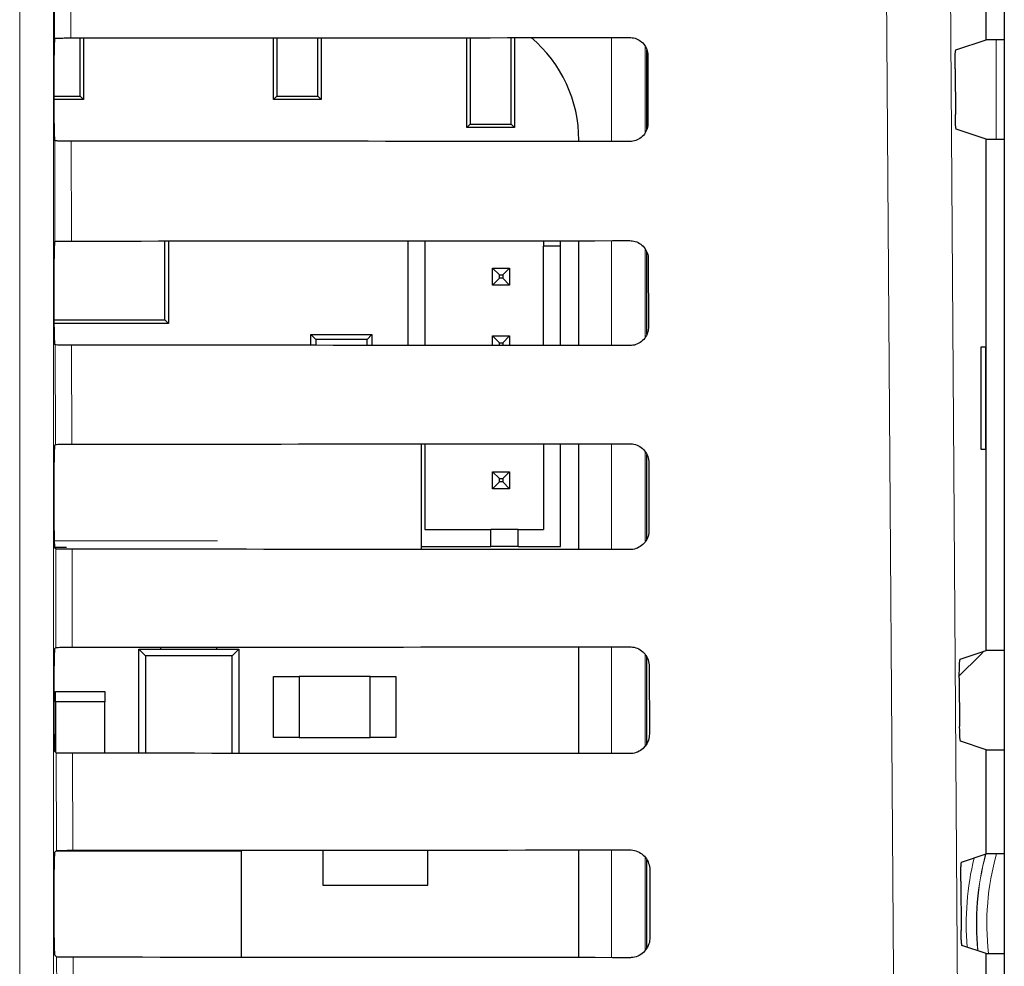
# Paper-space layout 'Blatt3' of a CAD drawing. Header units: millimetres. Extents: x 5 to 418, y 2 to 292.
# Tile 30 of 54: x 91 to 100, y 199 to 209. Entities that reach past the tile are written whole.
import ezdxf

# ---------------------------------------------------------------- set-up
doc = ezdxf.new("R2010")
doc.units = ezdxf.units.MM

psp = doc.layouts.new('Blatt3')

# ---------------------------------------------------------------- linework, layer by layer
at = {"color": 7, "linetype": 'Continuous', "lineweight": 18}
for p, q in [((90.6721, 187.6597), (90.6721, 215.5492)), ((91.0054, 215.5492), (91.0054, 187.6597)), ((91.1688, 211.1719), (91.1753, 208.4215)), ((91.014, 208.4185), (91.0077, 211.1498)), ((96.4851, 207.4041), (96.4851, 208.4253)), ((100.2663, 207.4275), (100.2663, 208.4042)), ((96.8183, 208.3354), (96.8183, 207.4919)), ((91.0187, 206.4233), (91.0164, 207.4108)), ((91.1776, 207.4079), (91.1799, 206.4262)), ((96.4851, 205.3994), (96.4851, 206.43)), ((96.8183, 206.3434), (96.8183, 205.4841)), ((91.0234, 204.428), (91.0211, 205.4061)), ((91.1823, 205.4032), (91.1846, 204.4308)), ((96.4851, 203.3947), (96.4851, 204.4346)), ((96.8183, 204.3515), (96.8183, 203.4763)), ((91.0118, 203.4814), (92.6168, 203.4814)), ((91.028, 202.4326), (91.0258, 203.4014)), ((91.187, 203.3985), (91.1892, 202.4355)), ((96.4851, 201.39), (96.4851, 202.4393)), ((96.8183, 202.3598), (96.8183, 201.4687)), ((91.0327, 200.4373), (91.0305, 201.3967)), ((91.1917, 201.3938), (91.1939, 200.4402)), ((96.4851, 199.3853), (96.4851, 200.444)), ((96.8183, 200.3683), (96.8183, 199.4611)), ((91.0374, 198.442), (91.0351, 199.392)), ((91.1964, 199.3891), (91.1986, 198.4448))]:
    psp.add_line(p, q, dxfattribs=at)
at = {"color": 7, "linetype": 'Continuous', "lineweight": 25}
for p, q in [((100.3455, 215.3952), (100.3455, 146.0367)), ((100.1663, 208.4042), (100.1663, 209.4275)), ((91.014, 208.4185), (91.0142, 208.4187)), ((91.2673, 207.8482), (91.2673, 208.4216)), ((91.2996, 208.4216), (91.2996, 207.8159)), ((93.1663, 207.8159), (93.1663, 208.4227)), ((93.1986, 208.4228), (93.1986, 207.8482)), ((93.6007, 207.8482), (93.6007, 208.4231)), ((93.633, 208.4231), (93.633, 207.8159)), ((95.0663, 207.5425), (95.0663, 208.4241)), ((95.0986, 208.4242), (95.0986, 207.5749)), ((95.5007, 207.5749), (95.5007, 208.4245)), ((95.533, 208.4245), (95.533, 207.5425)), ((99.8698, 208.3055), (100.1663, 208.4042)), ((100.3455, 208.4042), (100.1663, 208.4042)), ((96.833, 207.5261), (96.833, 208.3)), ((91.0113, 207.5797), (91.0113, 208.2521)), ((96.8431, 208.2492), (96.8447, 207.5825)), ((99.8612, 208.1167), (99.8644, 207.6698)), ((91.0113, 207.8482), (91.2673, 207.8482)), ((91.2996, 207.8159), (91.0113, 207.8159)), ((91.2673, 207.8482), (91.2996, 207.8159)), ((93.1663, 207.8159), (93.1986, 207.8482)), ((93.633, 207.8159), (93.1663, 207.8159)), ((93.1986, 207.8482), (93.6007, 207.8482)), ((93.6007, 207.8482), (93.633, 207.8159)), ((95.0663, 207.5425), (95.0986, 207.5749)), ((95.533, 207.5425), (95.0663, 207.5425)), ((95.0986, 207.5749), (95.5007, 207.5749)), ((95.5007, 207.5749), (95.533, 207.5425)), ((100.1663, 207.4275), (99.8729, 207.5252)), ((91.0164, 207.4108), (91.0141, 207.413)), ((96.1657, 207.4043), (96.1657, 207.4159)), ((100.1663, 202.4042), (100.1663, 207.4275)), ((100.1663, 207.4275), (100.3455, 207.4275)), ((91.0141, 206.4187), (91.0187, 206.4233)), ((92.0977, 205.6511), (92.0977, 206.4267)), ((92.133, 206.4267), (92.133, 205.6159)), ((94.4853, 206.4284), (94.4853, 205.401)), ((94.6519, 206.4285), (94.6519, 205.4009)), ((95.8186, 206.4294), (95.8186, 206.3766)), ((95.9853, 206.3766), (95.8186, 206.3766)), ((95.8186, 205.3999), (95.8186, 206.3766)), ((95.9853, 206.3766), (95.9853, 206.4295)), ((95.9853, 205.3998), (95.9853, 206.3766)), ((96.1657, 205.3996), (96.1657, 206.4297)), ((91.0113, 205.5797), (91.0113, 206.2521)), ((96.833, 205.5108), (96.833, 206.318)), ((96.8478, 206.2492), (96.8494, 205.5825)), ((95.3186, 206.1599), (95.3853, 206.0933)), ((95.3186, 206.1599), (95.4853, 206.1599)), ((95.3186, 205.9933), (95.3186, 206.1599)), ((95.4853, 206.1599), (95.4186, 206.0933)), ((95.4853, 206.1599), (95.4853, 205.9933)), ((95.3186, 205.9933), (95.3853, 206.0599)), ((95.3853, 206.0933), (95.4186, 206.0933)), ((95.3853, 206.0599), (95.3853, 206.0933)), ((95.4186, 206.0599), (95.3853, 206.0599)), ((95.4186, 206.0933), (95.4186, 206.0599)), ((95.4853, 205.9933), (95.4186, 206.0599)), ((95.4853, 205.9933), (95.3186, 205.9933)), ((91.0113, 205.6511), (92.0977, 205.6511)), ((92.133, 205.6159), (91.0113, 205.6159)), ((92.133, 205.6159), (92.0977, 205.6511)), ((93.533, 205.4017), (93.533, 205.5075)), ((93.58, 205.4605), (93.533, 205.5075)), ((93.533, 205.5075), (94.133, 205.5075)), ((94.133, 205.5075), (94.086, 205.4605)), ((94.133, 205.5075), (94.133, 205.4012)), ((95.3186, 205.4003), (95.3186, 205.4933)), ((95.3186, 205.4933), (95.3853, 205.4266)), ((95.3186, 205.4933), (95.4853, 205.4933)), ((95.4853, 205.4933), (95.4186, 205.4266)), ((95.4853, 205.4933), (95.4853, 205.4002)), ((91.0211, 205.4061), (91.0141, 205.413)), ((93.58, 205.4605), (93.58, 205.4016)), ((94.086, 205.4605), (93.58, 205.4605)), ((94.086, 205.4013), (94.086, 205.4605)), ((95.3853, 205.4003), (95.3853, 205.4266)), ((95.3853, 205.4266), (95.4186, 205.4266)), ((95.4186, 205.4266), (95.4186, 205.4002)), ((100.1646, 205.3826), (100.1139, 205.3835)), ((100.1139, 205.3835), (100.1139, 204.3816)), ((100.1646, 204.3825), (100.1646, 205.3826)), ((91.0141, 204.4187), (91.0234, 204.428)), ((94.6181, 203.3962), (94.6181, 204.4331)), ((94.6519, 204.4331), (94.6519, 203.5933)), ((95.8186, 204.4341), (95.8186, 203.5933)), ((95.9853, 203.4266), (95.9853, 204.4342)), ((96.1657, 203.3949), (96.1657, 204.4344)), ((96.833, 203.4961), (96.833, 204.3299)), ((100.1139, 204.3816), (100.1646, 204.3825)), ((91.0113, 203.5797), (91.0113, 204.2521)), ((96.8525, 204.2492), (96.8541, 203.5825)), ((95.3186, 204.1599), (95.3853, 204.0933)), ((95.3186, 204.1599), (95.4853, 204.1599)), ((95.3186, 203.9933), (95.3186, 204.1599)), ((95.4853, 204.1599), (95.4186, 204.0933)), ((95.4853, 204.1599), (95.4853, 203.9933)), ((95.3186, 203.9933), (95.3853, 204.0599)), ((95.3853, 204.0933), (95.4186, 204.0933)), ((95.3853, 204.0599), (95.3853, 204.0933)), ((95.4186, 204.0599), (95.3853, 204.0599)), ((95.4186, 204.0933), (95.4186, 204.0599)), ((95.4853, 203.9933), (95.4186, 204.0599)), ((95.4853, 203.9933), (95.3186, 203.9933)), ((94.6519, 203.5933), (95.3019, 203.5933)), ((95.3019, 203.4266), (95.3019, 203.5933)), ((95.5686, 203.5933), (95.3019, 203.5933)), ((95.5686, 203.4266), (95.5686, 203.5933)), ((95.5686, 203.5933), (95.8186, 203.5933)), ((91.1307, 203.4148), (91.0138, 203.4148)), ((91.0258, 203.4014), (91.0141, 203.413)), ((94.6181, 203.4266), (95.3019, 203.4266)), ((95.5686, 203.4266), (95.3019, 203.4266)), ((95.5686, 203.4266), (95.9853, 203.4266)), ((91.0141, 202.4187), (91.028, 202.4326)), ((91.8413, 202.4159), (91.9071, 202.35)), ((91.8413, 201.3934), (91.8413, 202.4159)), ((91.8413, 202.4159), (92.8246, 202.4159)), ((92.058, 202.4159), (92.058, 202.436)), ((92.608, 202.4159), (92.608, 202.4364)), ((92.7588, 202.35), (92.8246, 202.4159)), ((92.8246, 202.4159), (92.8246, 201.3928)), ((96.1657, 201.3903), (96.1657, 202.439)), ((99.912, 202.3195), (100.1663, 202.4042)), ((100.3455, 202.4042), (100.1663, 202.4042)), ((91.9071, 202.35), (91.9071, 201.3934)), ((92.7588, 202.35), (91.9071, 202.35)), ((92.7588, 201.3928), (92.7588, 202.35)), ((96.833, 201.4877), (96.833, 202.3379)), ((91.0113, 201.5797), (91.0113, 202.2521)), ((96.8572, 202.2492), (96.8587, 201.5825)), ((93.1663, 201.5492), (93.1663, 202.1492)), ((93.1663, 202.1492), (93.4163, 202.1492)), ((94.1163, 202.1492), (93.4163, 202.1492)), ((93.4163, 202.1492), (93.4163, 201.5492)), ((94.1163, 201.5492), (94.1163, 202.1492)), ((94.1163, 202.1492), (94.3663, 202.1492)), ((94.3663, 202.1492), (94.3663, 201.5492)), ((99.9034, 202.1308), (99.9068, 201.6557)), ((91.0247, 201.9992), (91.508, 201.9992)), ((91.0247, 201.8992), (91.0247, 201.9992)), ((91.508, 201.9992), (91.508, 201.8992)), ((91.0247, 201.8992), (91.0247, 201.4025)), ((91.508, 201.8992), (91.0247, 201.8992)), ((91.508, 201.3936), (91.508, 201.8992)), ((93.4163, 201.5492), (93.1663, 201.5492)), ((93.4163, 201.5492), (94.1163, 201.5492)), ((94.3663, 201.5492), (94.1163, 201.5492)), ((100.1663, 201.4275), (99.9153, 201.5111)), ((91.0305, 201.3967), (91.0141, 201.413)), ((100.1663, 200.4042), (100.1663, 201.4275)), ((100.1663, 201.4275), (100.3455, 201.4275)), ((91.0141, 200.4187), (91.0327, 200.4373)), ((92.8497, 200.4325), (91.028, 200.4325)), ((92.8497, 199.3881), (92.8497, 200.4325)), ((93.6496, 200.4417), (93.6496, 200.0992)), ((94.683, 200.0992), (94.683, 200.4425)), ((96.1657, 199.3856), (96.1657, 200.4437)), ((96.833, 199.48), (96.833, 200.3461)), ((99.926, 200.3242), (100.1663, 200.4042)), ((100.3455, 200.4042), (100.1663, 200.4042)), ((91.0113, 199.5797), (91.0113, 200.2521)), ((96.8619, 200.2492), (96.8634, 199.5825)), ((93.6496, 200.0992), (94.683, 200.0992)), ((99.9175, 200.1354), (99.9209, 199.651)), ((100.1663, 199.4275), (99.9294, 199.5064)), ((91.0351, 199.392), (91.0141, 199.413)), ((100.1663, 198.4042), (100.1663, 199.4275)), ((100.1663, 199.4275), (100.3455, 199.4275))]:
    psp.add_line(p, q, dxfattribs=at)
at = {"color": 7, "linetype": 'Continuous', "lineweight": 18, "flags": 128}
for points in [[(99.3386, 187.5841), (99.3292, 188.9056), (99.2918, 194.1912), (99.1717, 211.1719)], [(99.7998, 211.2603), (99.8829, 199.4622), (99.966, 187.6726)], [(100.144, 202.3968), (100.1121, 202.361), (99.8966, 202.148)]]:
    psp.add_lwpolyline(points, dxfattribs=at)
at = {"color": 7, "linetype": 'Continuous', "lineweight": 25}
psp.add_arc((94.844, 207.4159), 1.3217, 0, 49.75074, dxfattribs=at)
at = {"color": 7, "linetype": 'Continuous', "lineweight": 18}
for radius, start, end in [(2.7615, 166.40195, 184.70624), (2.6615, 165.04581, 185.62875), (2.6591, 165.0119, 185.65171), (2.5591, 164.39629, 186.46981)]:
    psp.add_arc((102.733, 199.7159), radius, start, end, dxfattribs=at)
at = {"color": 7, "linetype": 'Continuous', "lineweight": 25}
for centre, major_axis, start_param, end_param in [((91.0142, 208.2521), (0, 0.1667), 0.052904, 1.570796), ((80.1663, 214.2438), (333.7376, 0), 4.745382, 4.761849), ((91.0142, 207.5797), (0, 0.1667), 1.570796, 3.124139), ((80.1663, 201.6151), (332.0478, 0), 1.521084, 1.537628), ((80.1663, 212.2437), (333.47, 0), 4.745422, 4.761889), ((91.0142, 206.2521), (0, 0.1667), 0.017453, 1.570796), ((91.0142, 205.5797), (0, 0.1667), 1.570796, 3.124139), ((80.1663, 199.6151), (331.7802, 0), 1.521044, 1.537588), ((91.0142, 204.2521), (0, 0.1667), 0.017453, 1.570796), ((80.1663, 210.2437), (333.2024, 0), 4.745463, 4.761929), ((91.0142, 203.5797), (0, 0.1667), 1.570796, 3.124139), ((80.1663, 197.6151), (331.5126, 0), 1.521004, 1.537547), ((91.0142, 202.2521), (0, 0.1667), 0.017453, 1.570796), ((80.1663, 208.2437), (332.9347, 0), 4.745503, 4.761969), ((91.0142, 201.5797), (0, 0.1667), 1.570796, 3.124139), ((80.1663, 195.6151), (331.245, 0), 1.520964, 1.537506), ((80.1663, 206.2437), (332.6671, 0), 4.745544, 4.762008), ((91.0142, 200.2521), (0, 0.1667), 0.017453, 1.570796), ((91.0142, 199.5797), (0, 0.1667), 1.570796, 3.124139), ((80.1663, 193.6151), (330.9774, 0), 1.520923, 1.537465)]:
    psp.add_ellipse(centre, major_axis=major_axis, ratio=0.017455, start_param=start_param, end_param=end_param, dxfattribs=at)
for points, knots in [([(91.0142, 208.4187), (91.0166, 208.419), (91.0217, 208.4196), (91.0505, 208.4205), (91.0939, 208.4211), (91.1384, 208.4214), (91.1661, 208.4215), (91.1753, 208.4215)], [0, 0, 0, 0, 0.205259, 0.434181, 0.662401, 0.889163, 1, 1, 1, 1]), ([(96.6663, 208.4255), (96.6738, 208.4252), (96.701, 208.4241), (96.7467, 208.4098), (96.7953, 208.3745), (96.8296, 208.3248), (96.8422, 208.2802), (96.843, 208.2547), (96.8431, 208.2492)], [0, 0, 0, 0, 0.081253, 0.29343, 0.506901, 0.72249, 0.939689, 1, 1, 1, 1]), ([(99.8612, 208.1167), (99.8612, 208.1354), (99.8611, 208.1728), (99.8623, 208.2259), (99.8642, 208.2688), (99.8668, 208.2988), (99.8688, 208.3032), (99.8698, 208.3055)], [0, 0, 0, 0, 0.198384, 0.3967568, 0.5954998, 0.7953107, 1, 1, 1, 1]), ([(99.8729, 207.5252), (99.8719, 207.5274), (99.87, 207.5318), (99.8673, 207.5617), (99.8654, 207.605), (99.8646, 207.6442), (99.8644, 207.6662), (99.8644, 207.6698)], [0, 0, 0, 0, 0.239263, 0.47855, 0.717133, 0.95428, 1, 1, 1, 1]), ([(96.8447, 207.5825), (96.8444, 207.5746), (96.8433, 207.5466), (96.8282, 207.4997), (96.7917, 207.4505), (96.7411, 207.4166), (96.6966, 207.4047), (96.6716, 207.404), (96.6663, 207.4039)], [0, 0, 0, 0, 0.085705, 0.302608, 0.518156, 0.731573, 0.943439, 1, 1, 1, 1]), ([(91.1776, 207.4079), (91.1591, 207.4079), (91.1221, 207.408), (91.0734, 207.4085), (91.037, 207.4093), (91.0192, 207.4101), (91.0171, 207.4106), (91.0164, 207.4108)], [0, 0, 0, 0, 0.218777, 0.43751, 0.657479, 0.879863, 1, 1, 1, 1]), ([(96.6663, 206.4301), (96.6744, 206.4298), (96.7026, 206.4287), (96.7498, 206.4136), (96.7995, 206.3771), (96.8344, 206.3259), (96.8469, 206.2804), (96.8477, 206.2545), (96.8478, 206.2492)], [0, 0, 0, 0, 0.084719, 0.296921, 0.510428, 0.726053, 0.943271, 1, 1, 1, 1]), ([(91.0187, 206.4233), (91.0209, 206.4236), (91.0253, 206.4243), (91.0552, 206.4252), (91.0985, 206.4258), (91.143, 206.4261), (91.1708, 206.4262), (91.1799, 206.4262)], [0, 0, 0, 0, 0.223618, 0.44726, 0.670215, 0.891746, 1, 1, 1, 1]), ([(96.8494, 205.5825), (96.849, 205.5741), (96.8479, 205.545), (96.832, 205.4966), (96.7943, 205.4464), (96.7422, 205.4119), (96.6968, 205.4), (96.6714, 205.3993), (96.6663, 205.3992)], [0, 0, 0, 0, 0.089099, 0.305978, 0.521493, 0.734878, 0.946728, 1, 1, 1, 1]), ([(91.1823, 205.4032), (91.1638, 205.4032), (91.1267, 205.4033), (91.0781, 205.4038), (91.0417, 205.4046), (91.0239, 205.4054), (91.0218, 205.4059), (91.0211, 205.4061)], [0, 0, 0, 0, 0.218783, 0.437522, 0.657497, 0.879887, 1, 1, 1, 1]), ([(91.0234, 204.428), (91.0256, 204.4283), (91.0299, 204.4289), (91.0599, 204.4298), (91.1032, 204.4305), (91.1477, 204.4308), (91.1755, 204.4308), (91.1846, 204.4308)], [0, 0, 0, 0, 0.2236241, 0.4472715, 0.6702332, 0.8917694, 1, 1, 1, 1]), ([(96.6663, 204.4348), (96.6749, 204.4344), (96.7042, 204.4332), (96.7528, 204.4174), (96.8036, 204.3797), (96.8391, 204.327), (96.8516, 204.2805), (96.8524, 204.2544), (96.8525, 204.2492)], [0, 0, 0, 0, 0.088008, 0.300233, 0.513775, 0.729433, 0.94667, 1, 1, 1, 1]), ([(96.8541, 203.5825), (96.8537, 203.5735), (96.8524, 203.5434), (96.8358, 203.4936), (96.7969, 203.4423), (96.7433, 203.4071), (96.697, 203.3952), (96.6712, 203.3946), (96.6663, 203.3945)], [0, 0, 0, 0, 0.09232, 0.309177, 0.524659, 0.738015, 0.949851, 1, 1, 1, 1]), ([(91.187, 203.3985), (91.1685, 203.3985), (91.1314, 203.3986), (91.0828, 203.3991), (91.0464, 203.3999), (91.0286, 203.4007), (91.0265, 203.4012), (91.0258, 203.4014)], [0, 0, 0, 0, 0.218789, 0.4375337, 0.6575145, 0.8799115, 1, 1, 1, 1]), ([(91.028, 202.4326), (91.0302, 202.4329), (91.0346, 202.4336), (91.0645, 202.4345), (91.1079, 202.4351), (91.1523, 202.4354), (91.1801, 202.4355), (91.1892, 202.4355)], [0, 0, 0, 0, 0.22363, 0.447283, 0.670251, 0.891793, 1, 1, 1, 1]), ([(96.6663, 202.4395), (96.6754, 202.4391), (96.7057, 202.4378), (96.7558, 202.4211), (96.8077, 202.3823), (96.8439, 202.328), (96.8563, 202.2807), (96.857, 202.2542), (96.8572, 202.2492)], [0, 0, 0, 0, 0.091132, 0.303381, 0.516954, 0.732645, 0.9499, 1, 1, 1, 1]), ([(99.9034, 202.1308), (99.9034, 202.1495), (99.9033, 202.1869), (99.9044, 202.24), (99.9064, 202.2828), (99.909, 202.3128), (99.911, 202.3173), (99.912, 202.3195)], [0, 0, 0, 0, 0.198376, 0.39674, 0.595477, 0.795287, 1, 1, 1, 1]), ([(99.9153, 201.5111), (99.9143, 201.5133), (99.9123, 201.5177), (99.9097, 201.5476), (99.9078, 201.5909), (99.907, 201.6301), (99.9068, 201.6521), (99.9068, 201.6557)], [0, 0, 0, 0, 0.239272, 0.478568, 0.717156, 0.954302, 1, 1, 1, 1]), ([(96.8587, 201.5825), (96.8583, 201.573), (96.857, 201.5418), (96.8396, 201.4905), (96.7995, 201.4381), (96.7443, 201.4024), (96.6971, 201.3905), (96.6711, 201.3899), (96.6663, 201.3898)], [0, 0, 0, 0, 0.09538, 0.312215, 0.527668, 0.740995, 0.952818, 1, 1, 1, 1]), ([(91.1917, 201.3938), (91.1732, 201.3938), (91.1361, 201.3939), (91.0875, 201.3945), (91.0511, 201.3952), (91.0332, 201.396), (91.0312, 201.3965), (91.0305, 201.3967)], [0, 0, 0, 0, 0.218795, 0.437546, 0.657532, 0.879936, 1, 1, 1, 1]), ([(91.0327, 200.4373), (91.0349, 200.4376), (91.0393, 200.4383), (91.0692, 200.4391), (91.1125, 200.4398), (91.157, 200.4401), (91.1848, 200.4401), (91.1939, 200.4402)], [0, 0, 0, 0, 0.223636, 0.447295, 0.670269, 0.891817, 1, 1, 1, 1]), ([(96.6663, 200.4441), (96.676, 200.4437), (96.7073, 200.4423), (96.7589, 200.4249), (96.8118, 200.3849), (96.8486, 200.3291), (96.8611, 200.2808), (96.8617, 200.254), (96.8619, 200.2492)], [0, 0, 0, 0, 0.094104, 0.306375, 0.51998, 0.735701, 0.952973, 1, 1, 1, 1]), ([(99.9175, 200.1354), (99.9174, 200.1541), (99.9174, 200.1916), (99.9185, 200.2446), (99.9204, 200.2875), (99.923, 200.3175), (99.925, 200.3219), (99.926, 200.3242)], [0, 0, 0, 0, 0.198373, 0.396735, 0.595469, 0.795279, 1, 1, 1, 1]), ([(96.8634, 199.5825), (96.863, 199.5725), (96.8616, 199.5402), (96.8434, 199.4875), (96.8021, 199.434), (96.7454, 199.3977), (96.6973, 199.3858), (96.6709, 199.3852), (96.6663, 199.3851)], [0, 0, 0, 0, 0.098292, 0.3151062, 0.5305297, 0.7438302, 0.955641, 1, 1, 1, 1]), ([(99.9294, 199.5064), (99.9284, 199.5086), (99.9265, 199.513), (99.9239, 199.5429), (99.9219, 199.5862), (99.9211, 199.6254), (99.9209, 199.6474), (99.9209, 199.651)], [0, 0, 0, 0, 0.239275, 0.478574, 0.717164, 0.954309, 1, 1, 1, 1]), ([(91.1964, 199.3891), (91.1778, 199.3892), (91.1408, 199.3892), (91.0921, 199.3898), (91.0558, 199.3905), (91.0379, 199.3913), (91.0359, 199.3918), (91.0351, 199.392)], [0, 0, 0, 0, 0.218801, 0.437558, 0.657551, 0.87996, 1, 1, 1, 1])]:
    psp.add_open_spline(points, degree=3, knots=knots, dxfattribs=at)

doc.saveas('drawing.dxf')
